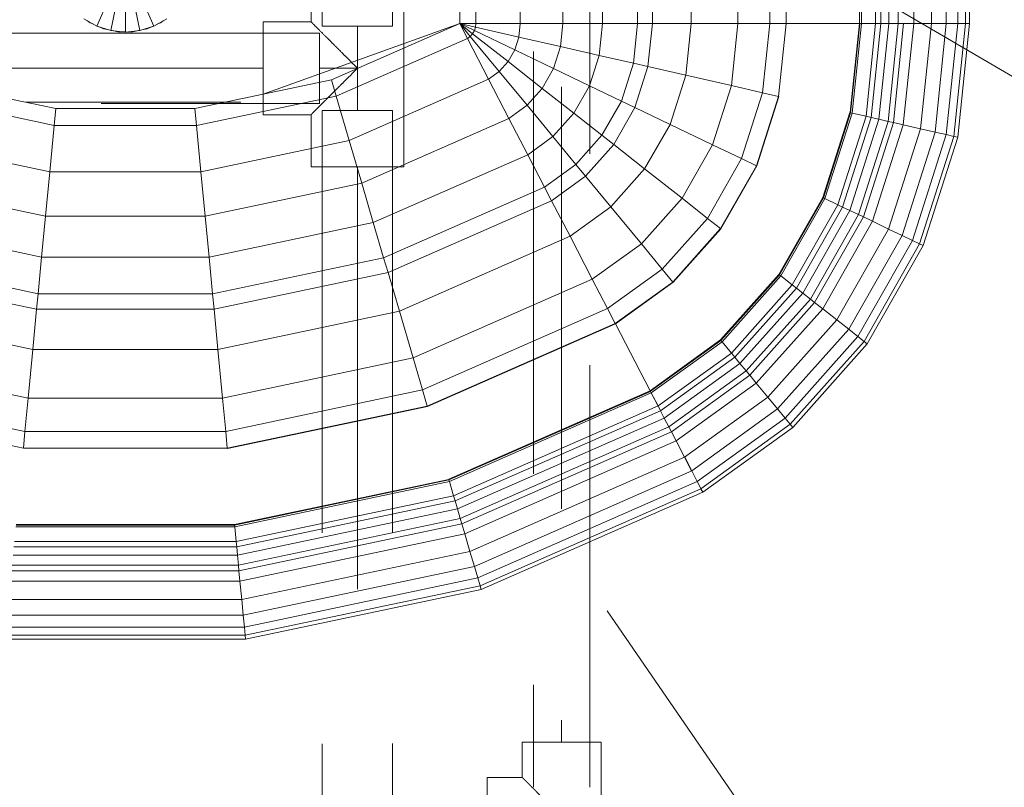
# Model space of a CAD drawing. Header units: millimetres. Extents: x -7237 to 20224, y 4737 to 43478.
# Tile 82 of 88: x 16805 to 17155, y 42075 to 42348. Entities that reach past the tile are written whole.
import ezdxf

# ---------------------------------------------------------------- set-up
doc = ezdxf.new("R2010")
doc.units = ezdxf.units.MM
doc.linetypes.add('ADSK_Скрыто', pattern=[300, 150, -150])
doc.linetypes.add('ADSK_Штриховая_ш3 п1_5', pattern=[225, 150, -75])
for name, color, linetype, lineweight in [('A-DETL-____-HDLN', 90, 'ADSK_Скрыто', 9), ('A-DETL-____-MBND', 5, 'ADSK_Штриховая_ш3 п1_5', 20), ('M-EQPM-____-OTLN', 50, 'Continuous', 20), ('P-PIPE-____-IDEN', 2, 'Continuous', 20)]:
    doc.layers.add(name, color=color, linetype=linetype, lineweight=lineweight)

# ---------------------------------------------------------------- blocks, each defined once
blk = doc.blocks.new('Прямая форма - 83 new-608910-В_Этаж 02_Водопровод')
at = {"layer": 'M-EQPM-____-OTLN', "color": 253}
for p, q in [((118.83, -183.27), (118.83, -229.09)), ((118.83, -229.09), (118.83, -183.27)), ((124.56, -229.09), (124.56, -183.27)), ((140.36, -229.09), (140.36, -183.27)), ((155.5, -229.09), (155.5, -183.27)), ((169.53, -229.09), (169.53, -183.27)), ((182.02, -229.09), (182.02, -183.27)), ((187.3, -229.09), (187.3, -183.27)), ((201.03, -229.09), (201.03, -183.27)), ((217.65, -229.09), (217.65, -183.27)), ((229.01, -229.09), (229.01, -183.27)), ((234.78, -229.09), (234.78, -183.27)), ((260.84, -229.09), (260.84, -183.27)), ((261.6, -229.09), (261.6, -183.27)), ((266.64, -229.09), (266.64, -183.27)), ((268.48, -229.09), (268.48, -183.27)), ((271.3, -229.09), (271.3, -183.27)), ((274.68, -229.09), (274.68, -183.27)), ((280.15, -229.09), (280.15, -183.27)), ((286.45, -229.09), (286.45, -183.27)), ((291.73, -229.09), (291.73, -183.27)), ((295.82, -229.09), (295.82, -183.27)), ((298.6, -229.09), (298.6, -183.27)), ((299.99, -229.09), (299.99, -183.27)), ((-10.17, -229.97), (-5.13, -218.67)), ((-5.2, -231.59), (-2.62, -219.48)), ((0, -232.13), (0, -219.76)), ((2.62, -219.48), (5.2, -231.59)), ((5.13, -218.67), (10.17, -229.97)), ((-14.69, -227.36), (-10.17, -229.97)), ((10.17, -229.97), (14.69, -227.36)), ((-12.5, -228.79), (-13.5, -228.06)), ((-11.3, -229.32), (-12.5, -228.79)), ((-10.17, -229.97), (-5.2, -231.59)), ((-7.73, -230.91), (-10.11, -229.85)), ((-6.44, -231.18), (-7.73, -230.91)), ((5.2, -231.59), (10.17, -229.97)), ((7.73, -230.91), (6.44, -231.18)), ((10.11, -229.85), (7.73, -230.91)), ((12.5, -228.79), (11.3, -229.32)), ((13.5, -228.06), (12.5, -228.79)), ((118.83, -229.09), (49.02, -254.19)), ((73.23, -249.09), (118.83, -229.07)), ((124.56, -229.09), (118.83, -229.09)), ((118.83, -229.09), (121.56, -234.36)), ((118.83, -229.09), (122.57, -233.63)), ((118.83, -229.09), (122.57, -233.63)), ((118.83, -229.09), (123.41, -232.69)), ((118.83, -229.09), (123.41, -232.69)), ((118.83, -229.09), (124.04, -231.59)), ((118.83, -229.09), (124.04, -231.59)), ((118.83, -229.09), (124.43, -230.37)), ((118.83, -229.09), (124.43, -230.37)), ((118.83, -229.09), (124.56, -229.09)), ((118.85, -229.09), (121.57, -234.34)), ((124.04, -231.59), (124.43, -230.37)), ((124.04, -231.59), (124.43, -230.37)), ((124.43, -230.37), (124.56, -229.09)), ((124.43, -230.37), (124.56, -229.09)), ((124.43, -230.37), (139.86, -233.89)), ((124.43, -230.37), (139.86, -233.89)), ((140.36, -229.09), (124.56, -229.09)), ((124.56, -229.09), (140.36, -229.09)), ((139.86, -233.89), (140.36, -229.09)), ((139.86, -233.89), (140.36, -229.09)), ((155.5, -229.09), (140.36, -229.09)), ((140.36, -229.09), (155.5, -229.09)), ((154.66, -237.26), (155.5, -229.09)), ((154.66, -237.26), (155.5, -229.09)), ((169.53, -229.09), (155.5, -229.09)), ((155.5, -229.09), (169.53, -229.09)), ((168.36, -240.39), (169.53, -229.09)), ((168.36, -240.39), (169.53, -229.09)), ((182.02, -229.09), (169.53, -229.09)), ((169.53, -229.09), (182.02, -229.09)), ((180.56, -243.17), (182.02, -229.09)), ((180.56, -243.17), (182.02, -229.09)), ((187.3, -229.09), (182.02, -229.09)), ((182.02, -229.09), (187.3, -229.09)), ((185.73, -244.35), (187.3, -229.09)), ((185.73, -244.35), (187.3, -229.09)), ((201.03, -229.09), (187.3, -229.09)), ((187.3, -229.09), (201.03, -229.09)), ((199.15, -247.41), (201.03, -229.09)), ((199.15, -247.41), (201.03, -229.09)), ((217.65, -229.09), (201.03, -229.09)), ((201.03, -229.09), (217.65, -229.09)), ((215.38, -251.11), (217.65, -229.09)), ((215.38, -251.11), (217.65, -229.09)), ((229.01, -229.09), (217.65, -229.09)), ((217.65, -229.09), (229.01, -229.09)), ((226.48, -253.64), (229.01, -229.09)), ((226.48, -253.64), (229.01, -229.09)), ((234.78, -229.09), (229.01, -229.09)), ((229.01, -229.09), (234.78, -229.09)), ((232.12, -254.93), (234.78, -229.09)), ((232.12, -254.93), (234.78, -229.09)), ((260.84, -229.09), (234.78, -229.09)), ((234.78, -229.09), (234.91, -229.09)), ((234.91, -229.09), (260.71, -229.09)), ((257.58, -260.73), (260.84, -229.09)), ((257.58, -260.73), (260.84, -229.09)), ((257.71, -260.76), (260.97, -229.09)), ((257.71, -260.76), (260.97, -229.09)), ((258.32, -260.9), (261.6, -229.09)), ((258.32, -260.9), (261.6, -229.09)), ((260.71, -229.09), (260.84, -229.09)), ((260.84, -229.09), (260.97, -229.09)), ((260.97, -229.09), (261.6, -229.09)), ((266.64, -229.09), (261.6, -229.09)), ((261.6, -229.09), (266.64, -229.09)), ((263.25, -262.03), (266.64, -229.09)), ((263.25, -262.03), (266.64, -229.09)), ((265.04, -262.43), (268.48, -229.09)), ((265.04, -262.43), (268.48, -229.09)), ((268.48, -229.09), (266.64, -229.09)), ((266.64, -229.09), (268.48, -229.09)), ((267.8, -263.06), (271.3, -229.09)), ((267.8, -263.06), (271.3, -229.09)), ((271.3, -229.09), (268.48, -229.09)), ((268.48, -229.09), (271.3, -229.09)), ((271.1, -263.82), (274.68, -229.09)), ((271.1, -263.82), (274.68, -229.09)), ((274.68, -229.09), (271.3, -229.09)), ((271.3, -229.09), (274.68, -229.09)), ((272.96, -264.24), (276.59, -229.09)), ((272.96, -264.24), (276.59, -229.09)), ((276.59, -229.09), (274.68, -229.09)), ((274.68, -229.09), (276.59, -229.09)), ((276.45, -265.04), (280.15, -229.09)), ((276.45, -265.04), (280.15, -229.09)), ((280.15, -229.09), (276.59, -229.09)), ((276.59, -229.09), (280.15, -229.09)), ((286.45, -229.09), (280.15, -229.09)), ((280.15, -229.09), (286.45, -229.09)), ((282.6, -266.44), (286.45, -229.09)), ((282.6, -266.44), (286.45, -229.09)), ((291.73, -229.09), (286.45, -229.09)), ((286.45, -229.09), (291.73, -229.09)), ((287.76, -267.61), (291.73, -229.09)), ((287.76, -267.61), (291.73, -229.09)), ((295.82, -229.09), (291.73, -229.09)), ((291.73, -229.09), (295.82, -229.09)), ((291.75, -268.53), (295.82, -229.09)), ((291.75, -268.53), (295.82, -229.09)), ((294.47, -269.15), (298.6, -229.09)), ((294.47, -269.15), (298.6, -229.09)), ((298.6, -229.09), (295.82, -229.09)), ((295.82, -229.09), (298.6, -229.09)), ((295.83, -269.46), (299.99, -229.09)), ((295.83, -269.46), (299.99, -229.09)), ((299.99, -229.09), (298.6, -229.09)), ((298.6, -229.09), (299.99, -229.09)), ((-5.2, -231.59), (0, -232.13)), ((-2.61, -232), (-5.17, -231.45)), ((0, -232), (-2.61, -232)), ((0, -232.13), (5.2, -231.59)), ((2.61, -232), (1.3, -232)), ((5.17, -231.45), (2.61, -232)), ((74.91, -254.82), (121.57, -234.34)), ((74.91, -254.82), (121.57, -234.34)), ((121.56, -234.36), (122.57, -233.63)), ((121.56, -234.36), (122.57, -233.63)), ((121.56, -234.36), (129.09, -248.88)), ((121.57, -234.34), (129.1, -248.85)), ((122.57, -233.63), (123.41, -232.69)), ((122.57, -233.63), (123.41, -232.69)), ((122.57, -233.63), (132.89, -246.14)), ((122.57, -233.63), (132.89, -246.14)), ((123.41, -232.69), (124.04, -231.59)), ((123.41, -232.69), (124.04, -231.59)), ((123.41, -232.69), (136.04, -242.61)), ((123.41, -232.69), (136.04, -242.61)), ((124.04, -231.59), (138.4, -238.46)), ((124.04, -231.59), (138.4, -238.46)), ((138.4, -238.46), (139.86, -233.89)), ((138.4, -238.46), (139.86, -233.89)), ((139.86, -233.89), (154.66, -237.26)), ((139.86, -233.89), (154.66, -237.26)), ((152.17, -245.06), (154.66, -237.26)), ((152.17, -245.06), (154.66, -237.26)), ((154.66, -237.26), (168.36, -240.39)), ((154.66, -237.26), (168.36, -240.39)), ((136.04, -242.61), (138.4, -238.46)), ((136.04, -242.61), (138.4, -238.46)), ((138.4, -238.46), (152.17, -245.06)), ((138.4, -238.46), (152.17, -245.06)), ((164.92, -251.17), (168.36, -240.39)), ((164.92, -251.17), (168.36, -240.39)), ((168.36, -240.39), (180.56, -243.17)), ((168.36, -240.39), (180.56, -243.17)), ((132.89, -246.14), (136.04, -242.61)), ((132.89, -246.14), (136.04, -242.61)), ((136.04, -242.61), (148.15, -252.12)), ((136.04, -242.61), (148.15, -252.12)), ((176.28, -256.6), (180.56, -243.17)), ((176.28, -256.6), (180.56, -243.17)), ((180.56, -243.17), (185.73, -244.35)), ((180.56, -243.17), (185.73, -244.35)), ((181.08, -258.9), (185.73, -244.35)), ((181.08, -258.9), (185.73, -244.35)), ((185.73, -244.35), (199.15, -247.41)), ((185.73, -244.35), (199.15, -247.41)), ((129.09, -248.88), (132.89, -246.14)), ((129.09, -248.88), (132.89, -246.14)), ((132.89, -246.14), (142.78, -258.12)), ((132.89, -246.14), (142.78, -258.12)), ((148.15, -252.12), (152.17, -245.06)), ((148.15, -252.12), (152.17, -245.06)), ((152.17, -245.06), (164.92, -251.17)), ((152.17, -245.06), (164.92, -251.17)), ((193.57, -264.88), (199.15, -247.41)), ((193.57, -264.88), (199.15, -247.41)), ((199.15, -247.41), (215.38, -251.11)), ((199.15, -247.41), (215.38, -251.11)), ((-73.23, -249.09), (-24.73, -259.3)), ((24.73, -259.3), (73.23, -249.09)), ((73.23, -249.09), (74.91, -254.82)), ((73.23, -249.09), (74.91, -254.82)), ((79.55, -270.61), (129.1, -248.85)), ((79.55, -270.61), (129.1, -248.85)), ((129.09, -248.88), (136.31, -262.79)), ((129.1, -248.85), (136.32, -262.77)), ((159.36, -260.93), (164.92, -251.17)), ((159.36, -260.93), (164.92, -251.17)), ((164.92, -251.17), (176.28, -256.6)), ((164.92, -251.17), (176.28, -256.6)), ((208.67, -272.12), (215.38, -251.11)), ((208.67, -272.12), (215.38, -251.11)), ((215.38, -251.11), (226.48, -253.64)), ((215.38, -251.11), (226.48, -253.64)), ((-74.91, -254.82), (-25.3, -265.27)), ((-74.91, -254.82), (-25.3, -265.27)), ((25.3, -265.27), (74.91, -254.82)), ((25.3, -265.27), (74.91, -254.82)), ((74.91, -254.82), (79.55, -270.61)), ((74.91, -254.82), (79.55, -270.61)), ((142.78, -258.12), (148.15, -252.12)), ((142.78, -258.12), (148.15, -252.12)), ((148.15, -252.12), (159.36, -260.93)), ((148.15, -252.12), (159.36, -260.93)), ((219, -277.06), (226.48, -253.64)), ((219, -277.06), (226.48, -253.64)), ((224.25, -279.58), (232.12, -254.93)), ((224.25, -279.58), (232.12, -254.93)), ((224.37, -279.63), (232.25, -254.96)), ((224.37, -279.63), (232.25, -254.96)), ((226.48, -253.64), (232.12, -254.93)), ((226.48, -253.64), (232.12, -254.93)), ((232.12, -254.93), (232.25, -254.96)), ((232.25, -254.96), (232.12, -254.93)), ((41.1, -257.04), (-35.49, -257.04)), ((136.31, -262.79), (142.78, -258.12)), ((136.31, -262.79), (142.78, -258.12)), ((142.78, -258.12), (151.94, -269.23)), ((142.78, -258.12), (151.94, -269.23)), ((169.35, -268.77), (176.28, -256.6)), ((169.35, -268.77), (176.28, -256.6)), ((173.57, -272.09), (181.08, -258.9)), ((173.57, -272.09), (181.08, -258.9)), ((176.28, -256.6), (181.08, -258.9)), ((176.28, -256.6), (181.08, -258.9)), ((181.08, -258.9), (193.57, -264.88)), ((181.08, -258.9), (193.57, -264.88)), ((-24.73, -259.3), (-25.3, -265.27)), ((-24.73, -259.3), (-25.3, -265.27)), ((-24.73, -259.3), (24.73, -259.3)), ((24.73, -259.3), (25.3, -265.27)), ((24.73, -259.3), (25.3, -265.27)), ((151.94, -269.23), (159.36, -260.93)), ((151.94, -269.23), (159.36, -260.93)), ((159.36, -260.93), (169.35, -268.77)), ((159.36, -260.93), (169.35, -268.77)), ((247.82, -290.86), (257.45, -260.7)), ((247.82, -290.86), (257.45, -260.7)), ((247.94, -290.92), (257.58, -260.73)), ((247.94, -290.92), (257.58, -260.73)), ((248.06, -290.98), (257.71, -260.76)), ((248.06, -290.98), (257.71, -260.76)), ((248.63, -291.25), (258.32, -260.9)), ((248.63, -291.25), (258.32, -260.9)), ((253.22, -293.45), (263.25, -262.03)), ((253.22, -293.45), (263.25, -262.03)), ((257.45, -260.7), (257.58, -260.73)), ((257.45, -260.7), (257.58, -260.73)), ((257.58, -260.73), (257.71, -260.76)), ((257.58, -260.73), (257.71, -260.76)), ((257.71, -260.76), (258.32, -260.9)), ((257.71, -260.76), (258.32, -260.9)), ((258.32, -260.9), (263.25, -262.03)), ((258.32, -260.9), (263.25, -262.03)), ((263.25, -262.03), (265.04, -262.43)), ((263.25, -262.03), (265.04, -262.43)), ((-25.3, -265.27), (-26.87, -281.7)), ((-25.3, -265.27), (-26.87, -281.7)), ((-25.3, -265.27), (25.3, -265.27)), ((-25.3, -265.27), (25.3, -265.27)), ((25.3, -265.27), (26.87, -281.7)), ((25.3, -265.27), (26.87, -281.7)), ((84, -285.74), (136.32, -262.77)), ((84, -285.74), (136.32, -262.77)), ((136.31, -262.79), (143, -275.69)), ((136.32, -262.77), (143.01, -275.66)), ((184.55, -280.71), (193.57, -264.88)), ((184.55, -280.71), (193.57, -264.88)), ((193.57, -264.88), (208.67, -272.12)), ((193.57, -264.88), (208.67, -272.12)), ((254.88, -294.24), (265.04, -262.43)), ((254.88, -294.24), (265.04, -262.43)), ((257.45, -295.47), (267.8, -263.06)), ((257.45, -295.47), (267.8, -263.06)), ((260.52, -296.94), (271.1, -263.82)), ((260.52, -296.94), (271.1, -263.82)), ((262.26, -297.78), (272.96, -264.24)), ((262.26, -297.78), (272.96, -264.24)), ((265.04, -262.43), (267.8, -263.06)), ((265.04, -262.43), (267.8, -263.06)), ((265.5, -299.33), (276.45, -265.04)), ((265.5, -299.33), (276.45, -265.04)), ((267.8, -263.06), (271.1, -263.82)), ((267.8, -263.06), (271.1, -263.82)), ((271.1, -263.82), (272.96, -264.24)), ((271.1, -263.82), (272.96, -264.24)), ((272.96, -264.24), (276.45, -265.04)), ((272.96, -264.24), (276.45, -265.04)), ((276.45, -265.04), (282.6, -266.44)), ((276.45, -265.04), (282.6, -266.44)), ((143, -275.69), (151.94, -269.23)), ((143, -275.69), (151.94, -269.23)), ((151.94, -269.23), (160.1, -279.12)), ((151.94, -269.23), (160.1, -279.12)), ((160.1, -279.12), (169.35, -268.77)), ((160.1, -279.12), (169.35, -268.77)), ((169.35, -268.77), (173.57, -272.09)), ((169.35, -268.77), (173.57, -272.09)), ((271.23, -302.07), (282.6, -266.44)), ((271.23, -302.07), (282.6, -266.44)), ((276.02, -304.37), (287.76, -267.61)), ((276.02, -304.37), (287.76, -267.61)), ((279.74, -306.15), (291.75, -268.53)), ((279.74, -306.15), (291.75, -268.53)), ((282.27, -307.36), (294.47, -269.15)), ((282.27, -307.36), (294.47, -269.15)), ((282.6, -266.44), (287.76, -267.61)), ((282.6, -266.44), (287.76, -267.61)), ((287.76, -267.61), (291.75, -268.53)), ((287.76, -267.61), (291.75, -268.53)), ((291.75, -268.53), (294.47, -269.15)), ((291.75, -268.53), (294.47, -269.15)), ((294.47, -269.15), (295.83, -269.46)), ((294.47, -269.15), (295.83, -269.46)), ((-79.55, -270.61), (-26.87, -281.7)), ((-79.55, -270.61), (-26.87, -281.7)), ((26.87, -281.7), (79.55, -270.61)), ((26.87, -281.7), (79.55, -270.61)), ((79.55, -270.61), (84, -285.74)), ((79.55, -270.61), (84, -285.74)), ((163.55, -283.3), (173.57, -272.09)), ((163.55, -283.3), (173.57, -272.09)), ((173.57, -272.09), (184.55, -280.71)), ((173.57, -272.09), (184.55, -280.71)), ((197.84, -291.15), (208.67, -272.12)), ((197.84, -291.15), (208.67, -272.12)), ((208.67, -272.12), (219, -277.06)), ((208.67, -272.12), (219, -277.06)), ((283.54, -307.97), (295.83, -269.46)), ((283.54, -307.97), (295.83, -269.46)), ((88.12, -299.76), (143.01, -275.66)), ((88.12, -299.76), (143.01, -275.66)), ((143, -275.69), (148.95, -287.16)), ((143.01, -275.66), (148.97, -287.14)), ((148.95, -287.16), (160.1, -279.12)), ((148.95, -287.16), (160.1, -279.12)), ((160.1, -279.12), (163.55, -283.3)), ((160.1, -279.12), (163.55, -283.3)), ((206.92, -298.28), (219, -277.06)), ((206.92, -298.28), (219, -277.06)), ((211.54, -301.9), (224.25, -279.58)), ((211.54, -301.9), (224.25, -279.58)), ((211.64, -301.99), (224.37, -279.63)), ((211.64, -301.99), (224.37, -279.63)), ((219, -277.06), (224.25, -279.58)), ((219, -277.06), (224.25, -279.58)), ((224.25, -279.58), (224.37, -279.63)), ((224.25, -279.58), (224.37, -279.63)), ((-26.87, -281.7), (-28.37, -297.46)), ((-26.87, -281.7), (-28.37, -297.46)), ((-26.87, -281.7), (26.87, -281.7)), ((-26.87, -281.7), (26.87, -281.7)), ((26.87, -281.7), (28.37, -297.46)), ((26.87, -281.7), (28.37, -297.46)), ((151.47, -292.02), (163.55, -283.3)), ((151.47, -292.02), (163.55, -283.3)), ((163.55, -283.3), (172.52, -294.17)), ((163.55, -283.3), (172.52, -294.17)), ((172.52, -294.17), (184.55, -280.71)), ((172.52, -294.17), (184.55, -280.71)), ((184.55, -280.71), (197.84, -291.15)), ((184.55, -280.71), (197.84, -291.15)), ((-84, -285.74), (-28.37, -297.46)), ((-84, -285.74), (-28.37, -297.46)), ((28.37, -297.46), (84, -285.74)), ((28.37, -297.46), (84, -285.74)), ((84, -285.74), (88.12, -299.76)), ((84, -285.74), (88.12, -299.76)), ((91.79, -312.24), (148.97, -287.14)), ((91.79, -312.24), (148.97, -287.14)), ((148.95, -287.16), (151.47, -292.02)), ((148.97, -287.14), (151.49, -291.99)), ((93.35, -317.52), (151.49, -291.99)), ((93.35, -317.52), (151.49, -291.99)), ((151.47, -292.02), (158.02, -304.64)), ((151.49, -291.99), (158.03, -304.61)), ((183.37, -307.32), (197.84, -291.15)), ((183.37, -307.32), (197.84, -291.15)), ((197.84, -291.15), (206.92, -298.28)), ((197.84, -291.15), (206.92, -298.28)), ((232.27, -318.19), (247.82, -290.86)), ((232.27, -318.19), (247.82, -290.86)), ((232.37, -318.27), (247.94, -290.92)), ((232.37, -318.27), (247.94, -290.92)), ((232.48, -318.35), (248.06, -290.98)), ((232.48, -318.35), (248.06, -290.98)), ((232.98, -318.74), (248.63, -291.25)), ((232.98, -318.74), (248.63, -291.25)), ((237.01, -321.91), (253.22, -293.45)), ((237.01, -321.91), (253.22, -293.45)), ((247.82, -290.86), (247.94, -290.92)), ((247.82, -290.86), (247.94, -290.92)), ((247.94, -290.92), (248.06, -290.98)), ((247.94, -290.92), (248.06, -290.98)), ((248.06, -290.98), (248.63, -291.25)), ((248.06, -290.98), (248.63, -291.25)), ((248.63, -291.25), (253.22, -293.45)), ((248.63, -291.25), (253.22, -293.45)), ((253.22, -293.45), (254.88, -294.24)), ((253.22, -293.45), (254.88, -294.24)), ((158.02, -304.64), (172.52, -294.17)), ((158.02, -304.64), (172.52, -294.17)), ((172.52, -294.17), (183.37, -307.32)), ((172.52, -294.17), (183.37, -307.32)), ((238.47, -323.06), (254.88, -294.24)), ((238.47, -323.06), (254.88, -294.24)), ((240.73, -324.84), (257.45, -295.47)), ((240.73, -324.84), (257.45, -295.47)), ((243.43, -326.96), (260.52, -296.94)), ((243.43, -326.96), (260.52, -296.94)), ((254.88, -294.24), (257.45, -295.47)), ((254.88, -294.24), (257.45, -295.47)), ((257.45, -295.47), (260.52, -296.94)), ((257.45, -295.47), (260.52, -296.94)), ((260.52, -296.94), (262.26, -297.78)), ((260.52, -296.94), (262.26, -297.78)), ((-88.13, -299.76), (-29.77, -312.05)), ((-88.13, -299.76), (-29.77, -312.05)), ((-28.37, -297.46), (-29.77, -312.05)), ((-28.37, -297.46), (-29.77, -312.05)), ((-28.37, -297.46), (28.37, -297.46)), ((-28.37, -297.46), (28.37, -297.46)), ((28.37, -297.46), (29.77, -312.05)), ((28.37, -297.46), (29.77, -312.05)), ((29.77, -312.05), (88.12, -299.76)), ((29.77, -312.05), (88.12, -299.76)), ((88.12, -299.76), (91.79, -312.24)), ((88.12, -299.76), (91.79, -312.24)), ((190.79, -316.32), (206.92, -298.28)), ((190.79, -316.32), (206.92, -298.28)), ((206.92, -298.28), (211.54, -301.9)), ((206.92, -298.28), (211.54, -301.9)), ((244.96, -328.16), (262.26, -297.78)), ((244.96, -328.16), (262.26, -297.78)), ((247.81, -330.39), (265.5, -299.33)), ((247.81, -330.39), (265.5, -299.33)), ((262.26, -297.78), (265.5, -299.33)), ((262.26, -297.78), (265.5, -299.33)), ((265.5, -299.33), (271.23, -302.07)), ((265.5, -299.33), (271.23, -302.07)), ((194.56, -320.89), (211.54, -301.9)), ((194.56, -320.89), (211.54, -301.9)), ((194.65, -320.99), (211.64, -301.99)), ((194.65, -320.99), (211.64, -301.99)), ((211.54, -301.9), (211.64, -301.99)), ((211.54, -301.9), (211.64, -301.99)), ((252.85, -334.35), (271.23, -302.07)), ((252.85, -334.35), (271.23, -302.07)), ((257.07, -337.66), (276.02, -304.37)), ((257.07, -337.66), (276.02, -304.37)), ((271.23, -302.07), (276.02, -304.37)), ((271.23, -302.07), (276.02, -304.37)), ((276.02, -304.37), (279.74, -306.15)), ((276.02, -304.37), (279.74, -306.15)), ((97.38, -331.24), (158.03, -304.61)), ((97.38, -331.24), (158.03, -304.61)), ((158.02, -304.64), (165.94, -319.91)), ((158.03, -304.61), (165.95, -319.88)), ((165.94, -319.91), (183.37, -307.32)), ((165.94, -319.91), (183.37, -307.32)), ((183.37, -307.32), (190.79, -316.32)), ((183.37, -307.32), (190.79, -316.32)), ((260.34, -340.23), (279.74, -306.15)), ((260.34, -340.23), (279.74, -306.15)), ((262.56, -341.98), (282.27, -307.36)), ((262.56, -341.98), (282.27, -307.36)), ((279.74, -306.15), (282.27, -307.36)), ((279.74, -306.15), (282.27, -307.36)), ((282.27, -307.36), (283.54, -307.97)), ((282.27, -307.36), (283.54, -307.97)), ((263.67, -342.85), (283.54, -307.97)), ((263.67, -342.85), (283.54, -307.97)), ((-91.79, -312.24), (-31.01, -325.04)), ((-91.79, -312.24), (-31.01, -325.04)), ((-29.77, -312.05), (-31.01, -325.04)), ((-29.77, -312.05), (-31.01, -325.04)), ((-29.77, -312.05), (29.77, -312.05)), ((-29.77, -312.05), (29.77, -312.05)), ((29.77, -312.05), (31, -325.04)), ((29.77, -312.05), (31, -325.04)), ((31, -325.04), (91.79, -312.24)), ((31, -325.04), (91.79, -312.24)), ((91.79, -312.24), (93.35, -317.52)), ((91.79, -312.24), (93.35, -317.52)), ((-93.35, -317.52), (-31.53, -330.54)), ((-93.35, -317.52), (-31.53, -330.54)), ((31.53, -330.54), (93.35, -317.52)), ((31.53, -330.54), (93.35, -317.52)), ((93.35, -317.52), (97.38, -331.24)), ((93.35, -317.52), (97.38, -331.24)), ((171.36, -330.35), (190.79, -316.32)), ((171.36, -330.35), (190.79, -316.32)), ((190.79, -316.32), (194.56, -320.89)), ((190.79, -316.32), (194.56, -320.89)), ((211.5, -341.42), (232.27, -318.19)), ((211.5, -341.42), (232.27, -318.19)), ((211.59, -341.52), (232.37, -318.27)), ((211.59, -341.52), (232.37, -318.27)), ((211.67, -341.62), (232.48, -318.35)), ((211.67, -341.62), (232.48, -318.35)), ((232.27, -318.19), (232.37, -318.27)), ((232.27, -318.19), (232.37, -318.27)), ((232.37, -318.27), (232.48, -318.35)), ((232.37, -318.27), (232.48, -318.35)), ((232.48, -318.35), (232.98, -318.74)), ((232.48, -318.35), (232.98, -318.74)), ((102.26, -347.85), (165.95, -319.88)), ((102.26, -347.85), (165.95, -319.88)), ((165.94, -319.91), (171.36, -330.35)), ((165.95, -319.88), (171.37, -330.33)), ((174.11, -335.65), (194.56, -320.89)), ((174.11, -335.65), (194.56, -320.89)), ((174.17, -335.77), (194.65, -320.99)), ((194.65, -320.99), (174.17, -335.77)), ((194.56, -320.89), (194.65, -320.99)), ((194.56, -320.89), (194.65, -320.99)), ((212.08, -342.12), (232.98, -318.74)), ((212.08, -342.12), (232.98, -318.74)), ((232.98, -318.74), (237.01, -321.91)), ((232.98, -318.74), (237.01, -321.91)), ((-31.01, -325.04), (-31.53, -330.54)), ((-31.01, -325.04), (-31.53, -330.54)), ((-31.01, -325.04), (31, -325.04)), ((-31.01, -325.04), (31, -325.04)), ((31, -325.04), (31.53, -330.54)), ((31, -325.04), (31.53, -330.54)), ((215.37, -346.11), (237.01, -321.91)), ((215.37, -346.11), (237.01, -321.91)), ((216.57, -347.56), (238.47, -323.06)), ((216.57, -347.56), (238.47, -323.06)), ((218.42, -349.8), (240.73, -324.84)), ((218.42, -349.8), (240.73, -324.84)), ((237.01, -321.91), (238.47, -323.06)), ((237.01, -321.91), (238.47, -323.06)), ((238.47, -323.06), (240.73, -324.84)), ((238.47, -323.06), (240.73, -324.84)), ((240.73, -324.84), (243.43, -326.96)), ((240.73, -324.84), (243.43, -326.96)), ((220.62, -352.47), (243.43, -326.96)), ((220.62, -352.47), (243.43, -326.96)), ((221.87, -353.98), (244.96, -328.16)), ((221.87, -353.98), (244.96, -328.16)), ((243.43, -326.96), (244.96, -328.16)), ((243.43, -326.96), (244.96, -328.16)), ((244.96, -328.16), (247.81, -330.39)), ((244.96, -328.16), (247.81, -330.39)), ((-97.38, -331.24), (-32.89, -344.83)), ((-97.38, -331.24), (-32.89, -344.83)), ((-31.53, -330.54), (-32.89, -344.83)), ((-31.53, -330.54), (-32.89, -344.83)), ((-31.53, -330.54), (31.53, -330.54)), ((-31.53, -330.54), (31.53, -330.54)), ((31.53, -330.54), (32.89, -344.83)), ((31.53, -330.54), (32.89, -344.83)), ((32.89, -344.83), (97.38, -331.24)), ((32.89, -344.83), (97.38, -331.24)), ((97.38, -331.24), (102.26, -347.85)), ((97.38, -331.24), (102.26, -347.85)), ((105.6, -359.2), (171.37, -330.33)), ((105.6, -359.2), (171.37, -330.33)), ((171.37, -330.33), (174.12, -335.63)), ((224.2, -356.81), (247.81, -330.39)), ((224.2, -356.81), (247.81, -330.39)), ((247.81, -330.39), (252.85, -334.35)), ((247.81, -330.39), (252.85, -334.35)), ((107.3, -364.97), (174.12, -335.63)), ((107.3, -364.97), (174.12, -335.63)), ((107.33, -365.1), (174.19, -335.75)), ((107.33, -365.1), (174.19, -335.75)), ((174.11, -335.65), (174.17, -335.77)), ((174.12, -335.63), (174.19, -335.75)), ((174.17, -335.77), (186.47, -359.48)), ((174.19, -335.75), (186.5, -359.48)), ((228.31, -361.79), (252.85, -334.35)), ((228.31, -361.79), (252.85, -334.35)), ((252.85, -334.35), (257.07, -337.66)), ((252.85, -334.35), (257.07, -337.66)), ((231.76, -365.97), (257.07, -337.66)), ((231.76, -365.97), (257.07, -337.66)), ((257.07, -337.66), (260.34, -340.23)), ((257.07, -337.66), (260.34, -340.23)), ((211.5, -341.42), (186.47, -359.48)), ((186.47, -359.48), (211.5, -341.42)), ((186.56, -359.58), (211.59, -341.52)), ((186.56, -359.58), (211.59, -341.52)), ((186.62, -359.7), (211.67, -341.62)), ((186.62, -359.7), (211.67, -341.62)), ((186.91, -360.29), (212.08, -342.12)), ((186.91, -360.29), (212.08, -342.12)), ((211.5, -341.42), (211.59, -341.52)), ((211.5, -341.42), (211.59, -341.52)), ((211.59, -341.52), (211.67, -341.62)), ((211.59, -341.52), (211.67, -341.62)), ((211.67, -341.62), (212.08, -342.12)), ((211.67, -341.62), (212.08, -342.12)), ((212.08, -342.12), (215.37, -346.11)), ((212.08, -342.12), (215.37, -346.11)), ((234.43, -369.21), (260.34, -340.23)), ((234.43, -369.21), (260.34, -340.23)), ((236.25, -371.41), (262.56, -341.98)), ((236.25, -371.41), (262.56, -341.98)), ((237.16, -372.51), (263.67, -342.85)), ((237.16, -372.51), (263.67, -342.85)), ((260.34, -340.23), (262.56, -341.98)), ((260.34, -340.23), (262.56, -341.98)), ((262.56, -341.98), (263.67, -342.85)), ((262.56, -341.98), (263.67, -342.85)), ((-32.89, -344.83), (-34.54, -362.11)), ((-32.89, -344.83), (-34.54, -362.11)), ((-32.89, -344.83), (32.89, -344.83)), ((-32.89, -344.83), (32.89, -344.83)), ((32.89, -344.83), (34.54, -362.11)), ((32.89, -344.83), (34.54, -362.11)), ((189.31, -364.92), (215.37, -346.11)), ((189.31, -364.92), (215.37, -346.11)), ((215.37, -346.11), (216.57, -347.56)), ((215.37, -346.11), (216.57, -347.56)), ((-102.26, -347.85), (-34.54, -362.11)), ((-102.26, -347.85), (-34.54, -362.11)), ((34.54, -362.11), (102.26, -347.85)), ((34.54, -362.11), (102.26, -347.85)), ((102.26, -347.85), (105.6, -359.2)), ((102.26, -347.85), (105.6, -359.2)), ((190.19, -366.61), (216.57, -347.56)), ((190.19, -366.61), (216.57, -347.56)), ((191.53, -369.2), (218.42, -349.8)), ((191.53, -369.2), (218.42, -349.8)), ((216.57, -347.56), (218.42, -349.8)), ((216.57, -347.56), (218.42, -349.8)), ((218.42, -349.8), (220.62, -352.47)), ((218.42, -349.8), (220.62, -352.47)), ((193.13, -372.32), (220.62, -352.47)), ((193.13, -372.32), (220.62, -352.47)), ((220.62, -352.47), (221.87, -353.98)), ((220.62, -352.47), (221.87, -353.98)), ((194.04, -374.07), (221.87, -353.98)), ((194.04, -374.07), (221.87, -353.98)), ((195.76, -377.34), (224.2, -356.81)), ((195.76, -377.34), (224.2, -356.81)), ((221.87, -353.98), (224.2, -356.81)), ((221.87, -353.98), (224.2, -356.81)), ((224.2, -356.81), (228.31, -361.79)), ((224.2, -356.81), (228.31, -361.79)), ((-105.6, -359.2), (-35.67, -373.93)), ((-105.6, -359.2), (-35.67, -373.93)), ((35.67, -373.93), (105.6, -359.2)), ((35.67, -373.93), (105.6, -359.2)), ((105.6, -359.2), (107.3, -364.97)), ((105.6, -359.2), (107.3, -364.97)), ((114.92, -390.91), (186.5, -359.48)), ((114.92, -390.91), (186.5, -359.48)), ((114.96, -391.04), (186.54, -359.61)), ((114.96, -391.04), (186.54, -359.61)), ((115, -391.17), (186.6, -359.73)), ((115, -391.17), (186.6, -359.73)), ((115.17, -391.77), (186.9, -360.28)), ((115.17, -391.77), (186.9, -360.28)), ((186.47, -359.48), (186.54, -359.6)), ((186.5, -359.48), (186.56, -359.6)), ((186.54, -359.6), (186.6, -359.72)), ((186.56, -359.6), (186.62, -359.72)), ((186.6, -359.72), (186.9, -360.3)), ((186.62, -359.72), (186.91, -360.27)), ((186.9, -360.3), (189.3, -364.93)), ((186.91, -360.27), (189.31, -364.91)), ((-34.54, -362.11), (-35.67, -373.93)), ((-34.54, -362.11), (-35.67, -373.93)), ((-34.54, -362.11), (34.54, -362.11)), ((-34.54, -362.11), (34.54, -362.11)), ((34.54, -362.11), (35.67, -373.93)), ((34.54, -362.11), (35.67, -373.93)), ((198.76, -383.13), (228.31, -361.79)), ((198.76, -383.13), (228.31, -361.79)), ((228.31, -361.79), (231.76, -365.97)), ((228.31, -361.79), (231.76, -365.97)), ((-107.3, -364.97), (-36.24, -379.93)), ((-107.3, -364.97), (-36.24, -379.93)), ((36.24, -379.93), (107.3, -364.97)), ((36.24, -379.93), (107.3, -364.97)), ((36.25, -380.07), (107.33, -365.1)), ((36.25, -380.07), (107.33, -365.1)), ((107.3, -364.97), (107.33, -365.1)), ((107.3, -364.97), (107.33, -365.1)), ((116.66, -396.81), (189.3, -364.91)), ((116.66, -396.81), (189.3, -364.91)), ((117.19, -398.64), (190.17, -366.6)), ((117.19, -398.64), (190.17, -366.6)), ((189.3, -364.93), (190.17, -366.62)), ((189.31, -364.91), (190.19, -366.59)), ((190.17, -366.62), (191.52, -369.21)), ((190.19, -366.59), (191.53, -369.19)), ((201.27, -387.98), (231.76, -365.97)), ((201.27, -387.98), (231.76, -365.97)), ((231.76, -365.97), (234.43, -369.21)), ((231.76, -365.97), (234.43, -369.21)), ((118.02, -401.46), (191.52, -369.2)), ((118.02, -401.46), (191.52, -369.2)), ((191.52, -369.21), (193.13, -372.32)), ((191.53, -369.19), (193.14, -372.29)), ((203.22, -391.74), (234.43, -369.21)), ((203.22, -391.74), (234.43, -369.21)), ((234.43, -369.21), (236.25, -371.41)), ((234.43, -369.21), (236.25, -371.41)), ((-35.67, -373.93), (-36.24, -379.93)), ((-35.67, -373.93), (-36.24, -379.93)), ((-35.67, -373.93), (35.67, -373.93)), ((-35.67, -373.93), (35.67, -373.93)), ((35.67, -373.93), (36.24, -379.93)), ((35.67, -373.93), (36.24, -379.93)), ((119.02, -404.84), (193.13, -372.3)), ((119.02, -404.84), (193.13, -372.3)), ((119.58, -406.75), (194.06, -374.05)), ((119.58, -406.75), (194.06, -374.05)), ((193.13, -372.32), (194.04, -374.07)), ((193.14, -372.29), (194.06, -374.05)), ((194.04, -374.07), (195.73, -377.33)), ((194.06, -374.05), (195.76, -377.33)), ((204.55, -394.29), (236.25, -371.41)), ((204.55, -394.29), (236.25, -371.41)), ((205.2, -395.58), (237.16, -372.51)), ((205.2, -395.58), (237.16, -372.51)), ((236.25, -371.41), (237.16, -372.51)), ((236.25, -371.41), (237.16, -372.51)), ((120.62, -410.31), (195.74, -377.33)), ((120.62, -410.31), (195.74, -377.33)), ((195.74, -377.35), (198.73, -383.11)), ((195.77, -377.35), (198.76, -383.11)), ((-36.24, -379.93), (36.24, -379.93)), ((-36.24, -379.93), (36.24, -379.93)), ((36.24, -379.93), (36.25, -380.07)), ((36.24, -379.93), (36.25, -380.07)), ((122.48, -416.6), (198.75, -383.12)), ((122.48, -416.6), (198.75, -383.12)), ((198.75, -383.14), (201.25, -387.96)), ((198.77, -383.14), (201.27, -387.96)), ((124.03, -421.88), (201.26, -387.97)), ((124.03, -421.88), (201.26, -387.97)), ((201.26, -387.99), (203.2, -391.72)), ((201.29, -387.99), (203.22, -391.72)), ((38.83, -407.07), (114.96, -391.04)), ((38.83, -407.07), (114.96, -391.04)), ((38.84, -407.21), (115, -391.17)), ((38.84, -407.21), (115, -391.17)), ((38.9, -407.83), (115.17, -391.77)), ((38.9, -407.83), (115.17, -391.77)), ((114.92, -390.91), (114.96, -391.04)), ((114.92, -390.91), (114.96, -391.04)), ((114.96, -391.04), (115, -391.17)), ((114.96, -391.04), (115, -391.17)), ((115, -391.17), (115.17, -391.77)), ((115, -391.17), (115.17, -391.77)), ((115.17, -391.77), (116.66, -396.81)), ((115.17, -391.77), (116.66, -396.81)), ((125.23, -425.96), (203.21, -391.73)), ((125.23, -425.96), (203.21, -391.73)), ((203.21, -391.75), (204.53, -394.28)), ((203.24, -391.75), (204.55, -394.28)), ((126.04, -428.75), (204.54, -394.29)), ((126.04, -428.75), (204.54, -394.29)), ((204.54, -394.3), (205.2, -395.58)), ((39.4, -413.08), (116.66, -396.81)), ((39.4, -413.08), (116.66, -396.81)), ((39.58, -414.98), (117.19, -398.64)), ((39.58, -414.98), (117.19, -398.64)), ((116.66, -396.81), (117.19, -398.64)), ((116.66, -396.81), (117.19, -398.64)), ((117.19, -398.64), (118.02, -401.46)), ((117.19, -398.64), (118.02, -401.46)), ((126.45, -430.14), (205.21, -395.56)), ((126.45, -430.14), (205.21, -395.56)), ((39.86, -417.92), (118.02, -401.46)), ((39.86, -417.92), (118.02, -401.46)), ((118.02, -401.46), (119.02, -404.84)), ((118.02, -401.46), (119.02, -404.84)), ((40.2, -421.44), (119.02, -404.84)), ((40.2, -421.44), (119.02, -404.84)), ((119.02, -404.84), (119.58, -406.75)), ((119.02, -404.84), (119.58, -406.75)), ((-38.9, -407.83), (38.9, -407.83)), ((-38.9, -407.83), (38.9, -407.83)), ((-38.84, -407.21), (38.84, -407.21)), ((-38.84, -407.21), (38.84, -407.21)), ((-38.83, -407.07), (38.83, -407.07)), ((-38.83, -407.07), (38.83, -407.07)), ((38.83, -407.07), (38.84, -407.21)), ((38.83, -407.07), (38.84, -407.21)), ((38.84, -407.21), (38.9, -407.83)), ((38.84, -407.21), (38.9, -407.83)), ((38.9, -407.83), (39.4, -413.08)), ((38.9, -407.83), (39.4, -413.08)), ((40.39, -423.42), (119.58, -406.75)), ((40.39, -423.42), (119.58, -406.75)), ((119.58, -406.75), (120.62, -410.31)), ((119.58, -406.75), (120.62, -410.31)), ((40.74, -427.13), (120.62, -410.31)), ((40.74, -427.13), (120.62, -410.31)), ((120.62, -410.31), (122.48, -416.6)), ((120.62, -410.31), (122.48, -416.6)), ((-39.58, -414.98), (39.58, -414.98)), ((-39.58, -414.98), (39.58, -414.98)), ((-39.4, -413.08), (39.4, -413.08)), ((-39.4, -413.08), (39.4, -413.08)), ((39.4, -413.08), (39.58, -414.98)), ((39.4, -413.08), (39.58, -414.98)), ((39.58, -414.98), (39.86, -417.92)), ((39.58, -414.98), (39.86, -417.92)), ((-39.87, -417.92), (39.86, -417.92)), ((-39.87, -417.92), (39.86, -417.92)), ((39.86, -417.92), (40.2, -421.44)), ((39.86, -417.92), (40.2, -421.44)), ((41.37, -433.69), (122.48, -416.6)), ((41.37, -433.69), (122.48, -416.6)), ((122.48, -416.6), (124.03, -421.88)), ((122.48, -416.6), (124.03, -421.88)), ((-40.2, -421.44), (40.2, -421.44)), ((-40.2, -421.44), (40.2, -421.44)), ((40.2, -421.44), (40.39, -423.42)), ((40.2, -421.44), (40.39, -423.42)), ((41.89, -439.17), (124.03, -421.88)), ((41.89, -439.17), (124.03, -421.88)), ((124.03, -421.88), (125.23, -425.96)), ((124.03, -421.88), (125.23, -425.96)), ((-40.39, -423.42), (40.39, -423.42)), ((-40.39, -423.42), (40.39, -423.42)), ((40.39, -423.42), (40.74, -427.13)), ((40.39, -423.42), (40.74, -427.13)), ((42.3, -443.43), (125.23, -425.96)), ((42.3, -443.43), (125.23, -425.96)), ((125.23, -425.96), (126.04, -428.75)), ((125.23, -425.96), (126.04, -428.75)), ((-40.74, -427.13), (40.74, -427.13)), ((-40.74, -427.13), (40.74, -427.13)), ((40.74, -427.13), (41.37, -433.69)), ((40.74, -427.13), (41.37, -433.69)), ((42.57, -446.33), (126.04, -428.75)), ((42.57, -446.33), (126.04, -428.75)), ((42.71, -447.77), (126.45, -430.14)), ((42.71, -447.77), (126.45, -430.14)), ((126.04, -428.75), (126.45, -430.14)), ((126.04, -428.75), (126.45, -430.14)), ((-41.37, -433.69), (41.37, -433.69)), ((-41.37, -433.69), (41.37, -433.69)), ((41.37, -433.69), (41.89, -439.17)), ((41.37, -433.69), (41.89, -439.17)), ((-41.89, -439.17), (41.89, -439.17)), ((-41.89, -439.17), (41.89, -439.17)), ((41.89, -439.17), (42.3, -443.43)), ((41.89, -439.17), (42.3, -443.43)), ((-42.3, -443.43), (42.3, -443.43)), ((-42.3, -443.43), (42.3, -443.43)), ((42.3, -443.43), (42.57, -446.33)), ((42.3, -443.43), (42.57, -446.33)), ((-42.71, -447.77), (42.71, -447.77)), ((-42.71, -447.77), (42.71, -447.77)), ((-42.57, -446.33), (42.57, -446.33)), ((-42.57, -446.33), (42.57, -446.33)), ((42.57, -446.33), (42.71, -447.77)), ((42.57, -446.33), (42.71, -447.77))]:
    blk.add_line(p, q, dxfattribs=at)
blk = doc.blocks.new('Прямая форма - FU - 054-609534-В_Этаж 02_Водопровод')
blk.add_blockref('Прямая форма - 83 new-608910-В_Этаж 02_Водопровод', (0, 0))
blk = doc.blocks.new('83 new_ifc_RVT-1-В_Этаж 02_Водопровод')
at = {"layer": 'M-EQPM-____-OTLN', "color": 253, "lineweight": 20}
blk.add_blockref('Прямая форма - FU - 054-609534-В_Этаж 02_Водопровод', (29332.74, 42575.83), dxfattribs=at)
blk = doc.blocks.new('ADSK_Полипропилен_Отвод - Универсальный-V46-В_Этаж 02_Водопровод')
at = {"layer": 'A-DETL-____-MBND', "color": 150}
for p, q in [((0, 14), (-26.5, 14)), ((-26.5, 14), (-26.5, -14)), ((14, -26.5), (14, 0)), ((-26.5, -14), (-14, -14)), ((-14, -14), (-14, -26.5)), ((-14, -26.5), (14, -26.5))]:
    blk.add_line(p, q, dxfattribs=at)
at = {"layer": 'A-DETL-____-MBND', "color": 150, "flags": 128}
blk.add_lwpolyline([(14, 0), (13.99, 0.56), (13.96, 1.12), (13.9, 1.68), (13.82, 2.23), (13.72, 2.78), (13.6, 3.33), (13.45, 3.87), (13.29, 4.4), (13.1, 4.93), (12.89, 5.45), (12.67, 5.96), (12.42, 6.46), (12.15, 6.96), (11.86, 7.44), (11.55, 7.9), (11.23, 8.36), (10.89, 8.8), (10.53, 9.23), (10.15, 9.64), (9.75, 10.04), (9.34, 10.43), (8.92, 10.79), (8.48, 11.14), (8.03, 11.47), (7.56, 11.78), (7.09, 12.07), (6.6, 12.35), (6.1, 12.6), (5.59, 12.84), (5.07, 13.05), (4.55, 13.24), (4.01, 13.41), (3.47, 13.56), (2.93, 13.69), (2.38, 13.8), (1.83, 13.88), (1.27, 13.94), (0.71, 13.98), (0.15, 14), (0, 14)], dxfattribs=at)
at = {"layer": 'A-DETL-____-MBND', "color": 150}
blk.add_open_spline([(-14, -14), (-13.99, -14), (-13.92, -13.93), (-13.71, -13.72), (-13.5, -13.5), (-13.23, -13.23), (-12.9, -12.91), (-12.53, -12.54), (-12.12, -12.12), (-11.69, -11.68), (-11.2, -11.2), (-10.69, -10.7), (-10.16, -10.16), (-9.62, -9.61), (-8.85, -8.85), (-8.05, -8.05), (-7.24, -7.23), (-6.4, -6.4), (-4.9, -4.9), (-2.69, -2.7), (-0.9, -0.89), (0, 0)], degree=3, knots=[0, 0, 0, 0, 0.071429, 0.107143, 0.142857, 0.178571, 0.214286, 0.25, 0.285714, 0.321429, 0.357143, 0.392857, 0.428571, 0.464286, 0.5, 0.571429, 0.607143, 0.642857, 0.714286, 0.857143, 1, 1, 1, 1], dxfattribs=at)
blk = doc.blocks.new('ADSK_Полипропилен_Тройник - Универсальный-1604110-В_Этаж 02_Водопровод')
at = {"layer": 'A-DETL-____-MBND', "color": 150}
for p, q in [((-16.5, 33.5), (-16.5, 16.5)), ((16.5, 33.5), (-16.5, 33.5)), ((16.5, 16.5), (16.5, 33.5)), ((-16.5, 16.5), (-35, 16.5)), ((-35, 16.5), (-35, -16.5)), ((35, 16.5), (16.5, 16.5)), ((35, -16.5), (35, 16.5)), ((-35, -16.5), (-15, -16.5)), ((-15, -16.5), (15, -16.5)), ((15, -16.5), (35, -16.5))]:
    blk.add_line(p, q, dxfattribs=at)
for points in [[(-15, 15), (-15.47, 15.49), (-16.23, 16.22), (-16.5, 16.49), (-16.5, 16.5)], [(-13.5, 13.5), (-13.78, 13.78), (-14.31, 14.31), (-14.78, 14.78), (-15, 15)], [(15, 15), (14.78, 14.78), (14.31, 14.31), (13.78, 13.78), (13.5, 13.5)], [(16.5, 16.5), (16.5, 16.49), (16.23, 16.22), (15.47, 15.49), (15, 15)]]:
    blk.add_open_spline(points, degree=3, dxfattribs=at)
for points in [[(0, 0), (-1.24, 1.22), (-3.07, 3.07), (-5.18, 5.18), (-6.37, 6.36), (-7.24, 7.24), (-8.1, 8.11), (-9.24, 9.23), (-11.15, 11.15), (-12.6, 12.64), (-13.5, 13.5)], [(13.5, 13.5), (12.6, 12.64), (11.15, 11.15), (9.24, 9.23), (8.1, 8.11), (7.24, 7.24), (6.37, 6.36), (5.18, 5.18), (3.07, 3.07), (1.24, 1.22), (0, 0)]]:
    blk.add_open_spline(points, degree=3, knots=[0, 0, 0, 0, 0.25, 0.375, 0.4375, 0.5, 0.5625, 0.625, 0.75, 1, 1, 1, 1], dxfattribs=at)

msp = doc.modelspace()

# ---------------------------------------------------------------- linework, layer by layer
at = {"layer": 'A-DETL-____-HDLN', "color": 140}
for p, q in [((16912.66, 42345.88), (16937.66, 42345.88)), ((16911.66, 42318.38), (16911.66, 42343.38)), ((16937.66, 42315.88), (16912.66, 42315.88))]:
    msp.add_line(p, q, dxfattribs=at)
at = {"layer": 'A-DETL-____-MBND', "color": 150}
for p, q in [((17007.71, 42075.46), (17007.71, 42565.33)), ((16987.71, 42561.83), (16987.71, 42075.46)), ((16997.71, 42549.33), (16997.71, 42091.46)), ((16912.66, 42425.88), (16912.66, 42345.88)), ((16937.66, 42345.88), (16937.66, 42425.88)), ((16925.16, 42315.88), (16925.16, 42345.88)), ((16911.66, 42343.38), (15930.83, 42343.38)), ((16891.66, 42330.88), (16790.1, 42330.88)), ((16911.66, 42330.88), (16925.16, 42330.88)), ((15934.08, 42318.38), (16911.66, 42318.38)), ((16912.66, 42315.88), (16912.66, 41941.03)), ((16937.66, 41941.03), (16937.66, 42315.88)), ((16925.16, 42295.88), (16925.16, 42074.62))]:
    msp.add_line(p, q, dxfattribs=at)
at = {"layer": 'P-PIPE-____-IDEN'}
for p, q in [((16780.16, 42548.93), (17613.69, 42061.38)), ((17013.87, 42138.18), (17244.26, 41803.31))]:
    msp.add_line(p, q, dxfattribs=at)

# ---------------------------------------------------------------- block references
at = {"lineweight": 9}
msp.add_blockref('83 new_ifc_RVT-1-В_Этаж 02_Водопровод', (-12490.07, 0), dxfattribs=at)
at = {"layer": 'A-DETL-____-MBND', "color": 150}
for name, p, rotation in [('ADSK_Полипропилен_Тройник - Универсальный-1604110-В_Этаж 02_Водопровод', (16925.16, 42330.88), 89.99999999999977), ('ADSK_Полипропилен_Отвод - Универсальный-V46-В_Этаж 02_Водопровод', (16997.71, 42064.96), 269.9999999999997)]:
    msp.add_blockref(name, p, dxfattribs=dict(at, rotation=rotation))

doc.saveas('drawing.dxf')
